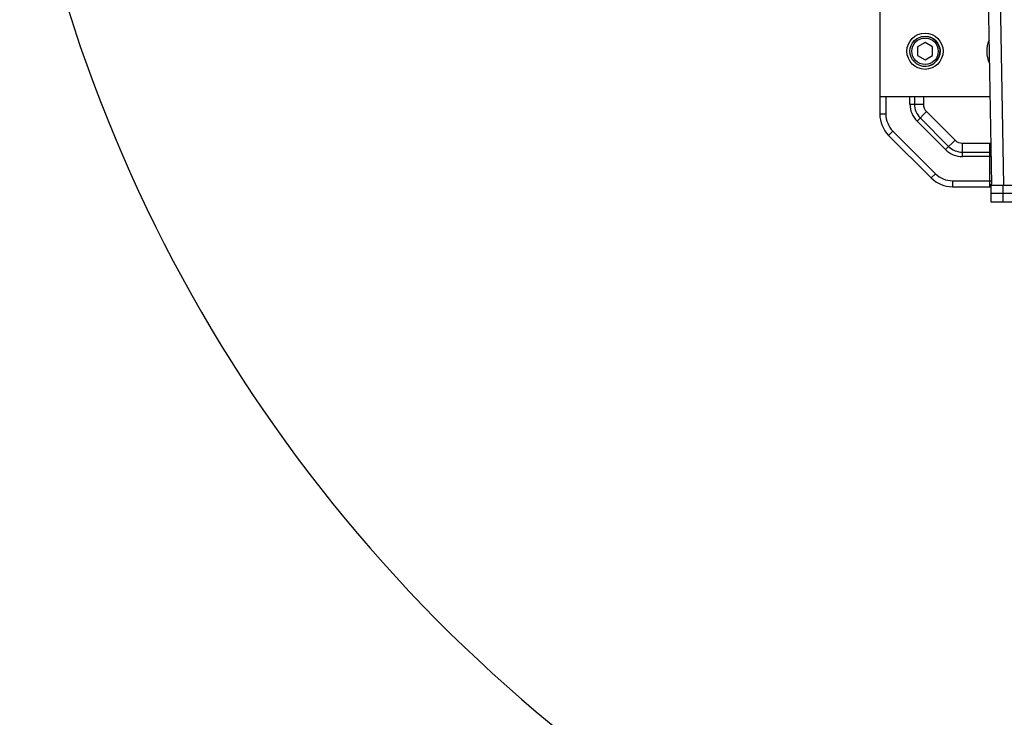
# Model space of a CAD drawing. Header units: millimetres. Extents: x -741 to 6994, y 0 to 4947.
# Tile 24 of 97: x 3116 to 3443, y 367 to 599. Entities that reach past the tile are written whole.
import ezdxf

# ---------------------------------------------------------------- set-up
doc = ezdxf.new("R2010")
doc.units = ezdxf.units.MM
doc.header["$LTSCALE"] = 384.676471
doc.layers.get('0').update_dxf_attribs({"linetype": 'CONTINUOUS'})
for name, color, linetype in [('304102000091DXF_CONTINUOUS_LINE', 7, 'CONTINUOUS'), ('304103000046DXF_CONTINUOUS_LINE', 7, 'CONTINUOUS'), ('304105000235DXF_CONTINUOUS_LINE', 7, 'CONTINUOUS'), ('304106000061DXF_CONTINUOUS_LINE', 7, 'CONTINUOUS'), ('501023000001DXF_CONTINUOUS_LINE', 7, 'CONTINUOUS'), ('504021000002DXF_CONTINUOUS_LINE', 7, 'CONTINUOUS'), ('604006000006DXF_CONTINUOUS_LINE', 7, 'CONTINUOUS'), ('运动范围_DXF_DIMENSION', 7, 'CONTINUOUS')]:
    doc.layers.add(name, color=color, linetype=linetype)
doc.styles.get("Standard").update_dxf_attribs({"font": 'txt', "width": 0.7})
doc.dimstyles.new('DIMSTYLE_1', dxfattribs={"dimtxt": 58.823529, "dimasz": 35.294118, "dimexe": 1, "dimexo": 0, "dimgap": 5, "dimtad": 0, "dimtih": 1, "dimtoh": 1, "dimdec": 1, "dimdsep": 46, "dimtxsty": 'Standard', "dimblk": '_FILLED', "dimblk1": '_FILLED', "dimblk2": '_FILLED', "dimcen": 0.09, "dimclrt": 5, "dimazin": 2, "dimtp": 0.5, "dimtm": 0.5, "dimtfac": 1, "dimtdec": 65535, "dimtofl": 0, "dimtmove": 0, "dimatfit": 3, "dimldrblk": '_FILLED', "dimfxl": 0, "dimtolj": 1, "dimarcsym": 0})

# ---------------------------------------------------------------- blocks, each defined once
blk = doc.blocks.new('*D2')
at = {"layer": '运动范围_DXF_DIMENSION', "color": 2, "linetype": 'Continuous', "transparency": 16777216}
for p, q in [((3611.49, 753.33), (3115.91, 638.92)), ((4120.1, 753.33), (3912.78, 753.33))]:
    blk.add_line(p, q, dxfattribs=at)
for start, end in [(266.8376, 360), (193, 240.2712)]:
    blk.add_arc((3611.49, 753.33), 502.73, start, end, dxfattribs=at)
for points in [[(4118.86, 717.85), (4114.22, 753.33), (4107.1, 718.27)], [(3136.46, 607.68), (3121.64, 640.24), (3125.1, 604.63)]]:
    blk.add_solid(points, dxfattribs=at)
blk = doc.blocks.new('_FILLED')
at = {"color": 0, "linetype": 'ByBlock'}
blk.add_solid([(0, 0), (-1, 0.1667), (-1, -0.1667)], dxfattribs=at)

msp = doc.modelspace()

# ---------------------------------------------------------------- linework, layer by layer
at = {"layer": '304102000091DXF_CONTINUOUS_LINE', "color": 7, "linetype": 'Continuous'}
for p, q in [((3438.715, 544.237), (3437.535, 611.834)), ((3438.722, 543.834), (3599.535, 543.834))]:
    msp.add_line(p, q, dxfattribs=at)
at = {"layer": '304102000091DXF_CONTINUOUS_LINE', "color": 9, "linetype": 'Continuous'}
msp.add_line((3442.697, 543.834), (3441.509, 611.834), dxfattribs=at)
at = {"layer": '304103000046DXF_CONTINUOUS_LINE', "color": 7, "linetype": 'Continuous'}
for p, q in [((3401.535, 617.476), (3401.535, 567.476)), ((3401.535, 573.334), (3438.207, 573.334)), ((3404.464, 560.405), (3418.606, 546.263)), ((3425.677, 543.334), (3438.535, 543.334))]:
    msp.add_line(p, q, dxfattribs=at)
at = {"layer": '304103000046DXF_CONTINUOUS_LINE', "color": 9, "linetype": 'Continuous'}
for p, q in [((3403.535, 573.334), (3403.535, 567.476)), ((3411.535, 570.79), (3411.535, 573.334)), ((3413.026, 573.334), (3413.026, 570.79)), ((3416.007, 573.334), (3416.007, 570.79)), ((3411.535, 570.79), (3416.007, 570.79)), ((3403.535, 567.476), (3401.535, 567.476)), ((3413.878, 565.133), (3417.04, 568.295)), ((3414.932, 566.187), (3424.388, 556.731)), ((3417.04, 568.295), (3426.496, 558.839)), ((3423.334, 555.677), (3413.878, 565.133)), ((3405.878, 561.819), (3404.464, 560.405)), ((3405.878, 561.819), (3420.02, 547.677)), ((3423.334, 555.677), (3426.496, 558.839)), ((3428.991, 553.334), (3428.991, 557.806)), ((3428.991, 557.806), (3438.085, 557.806)), ((3438.085, 554.824), (3438.085, 557.806)), ((3428.991, 554.824), (3438.084, 554.824)), ((3438.556, 553.334), (3428.991, 553.334)), ((3438.085, 543.334), (3438.085, 553.334)), ((3420.02, 547.677), (3418.606, 546.263)), ((3425.677, 545.334), (3425.677, 543.334)), ((3425.677, 545.334), (3438.696, 545.334))]:
    msp.add_line(p, q, dxfattribs=at)
at = {"layer": '304103000046DXF_CONTINUOUS_LINE', "color": 7, "linetype": 'Continuous'}
for centre, radius, start, end in [((3446.535, 588.334), 9.5, 157.01659, 204.98071), ((3411.535, 567.476), 10, 180, 225), ((3425.677, 553.334), 10, 225, 270)]:
    msp.add_arc(centre, radius, start, end, dxfattribs=at)
at = {"layer": '304103000046DXF_CONTINUOUS_LINE', "color": 9, "linetype": 'Continuous'}
for centre, radius, start, end in [((3419.535, 570.79), 8, 180, 225), ((3419.535, 570.79), 6.509, 180, 225), ((3419.535, 570.79), 3.528, 180, 225), ((3411.535, 567.476), 8, 180, 225), ((3428.991, 561.334), 6.509, 225, 270), ((3428.991, 561.334), 3.528, 225, 270), ((3438.085, 577.462), 19.657, 270.00212, 271.14689), ((3428.991, 561.334), 8, 225, 270), ((3438.076, 634.016), 79.192, 270.00545, 270.3286), ((3425.677, 553.334), 8, 225, 270)]:
    msp.add_arc(centre, radius, start, end, dxfattribs=at)
msp.add_open_spline([(3438.085, 553.334), (3438.085, 553.464), (3438.085, 553.876), (3438.089, 554.289), (3438.085, 554.57)], degree=3, knots=[0, 0, 0, 0, 0.3167615, 1, 1, 1, 1], dxfattribs=at)
at = {"layer": '304105000235DXF_CONTINUOUS_LINE', "color": 7, "linetype": 'Continuous'}
for p, q in [((3438.535, 538.234), (3438.535, 541.234)), ((3438.535, 541.234), (3596.535, 541.234)), ((3596.535, 538.234), (3438.535, 538.234))]:
    msp.add_line(p, q, dxfattribs=at)
at = {"layer": '304105000235DXF_CONTINUOUS_LINE', "color": 9, "linetype": 'Continuous'}
msp.add_line((3442.51, 538.234), (3442.51, 541.234), dxfattribs=at)
at = {"layer": '304106000061DXF_CONTINUOUS_LINE', "color": 7, "linetype": 'Continuous'}
for p, q in [((3438.535, 541.234), (3438.535, 544.234)), ((3438.535, 544.234), (3438.715, 544.234)), ((3438.535, 541.234), (3596.535, 541.234))]:
    msp.add_line(p, q, dxfattribs=at)
at = {"layer": '304106000061DXF_CONTINUOUS_LINE', "color": 9, "linetype": 'Continuous'}
msp.add_line((3442.51, 541.234), (3442.51, 543.834), dxfattribs=at)
at = {"layer": '501023000001DXF_CONTINUOUS_LINE', "color": 7, "linetype": 'Continuous'}
for p, q in [((3416.535, 591.22), (3414.035, 589.777)), ((3414.035, 589.777), (3414.035, 586.89)), ((3419.035, 589.777), (3416.535, 591.22)), ((3419.035, 586.89), (3419.035, 589.777)), ((3414.035, 586.89), (3416.535, 585.447)), ((3416.535, 585.447), (3419.035, 586.89))]:
    msp.add_line(p, q, dxfattribs=at)
msp.add_circle((3416.535, 588.334), 5, dxfattribs=at)
at = {"layer": '501023000001DXF_CONTINUOUS_LINE', "color": 9, "linetype": 'Continuous'}
msp.add_circle((3416.535, 588.334), 4.4, dxfattribs=at)
at = {"layer": '504021000002DXF_CONTINUOUS_LINE', "color": 7, "linetype": 'Continuous'}
msp.add_circle((3416.535, 588.334), 6, dxfattribs=at)
at = {"layer": '604006000006DXF_CONTINUOUS_LINE', "color": 7, "linetype": 'Continuous'}
msp.add_arc((3416.535, 588.334), 5, 262.28456, 82.28456, dxfattribs=at)

# ---------------------------------------------------------------- dimensions: what is measured, and where the dimension line sits
at = {"layer": '运动范围_DXF_DIMENSION', "color": 2, "linetype": 'Continuous'}
dim = msp.add_angular_dim_2l(base=(3668.396, 253.833), line1=((3616.384, 754.465), (3611.485, 753.334)), line2=((4115.072, 753.334), (4120.1, 753.334)), dimstyle='DIMSTYLE_1', dxfattribs=at)
dim.commit()
dim.dimension.update_dxf_attribs({"geometry": '*D2', "text_midpoint": (3391.594, 240.65), "dimtype": 162})

doc.saveas('drawing.dxf')
